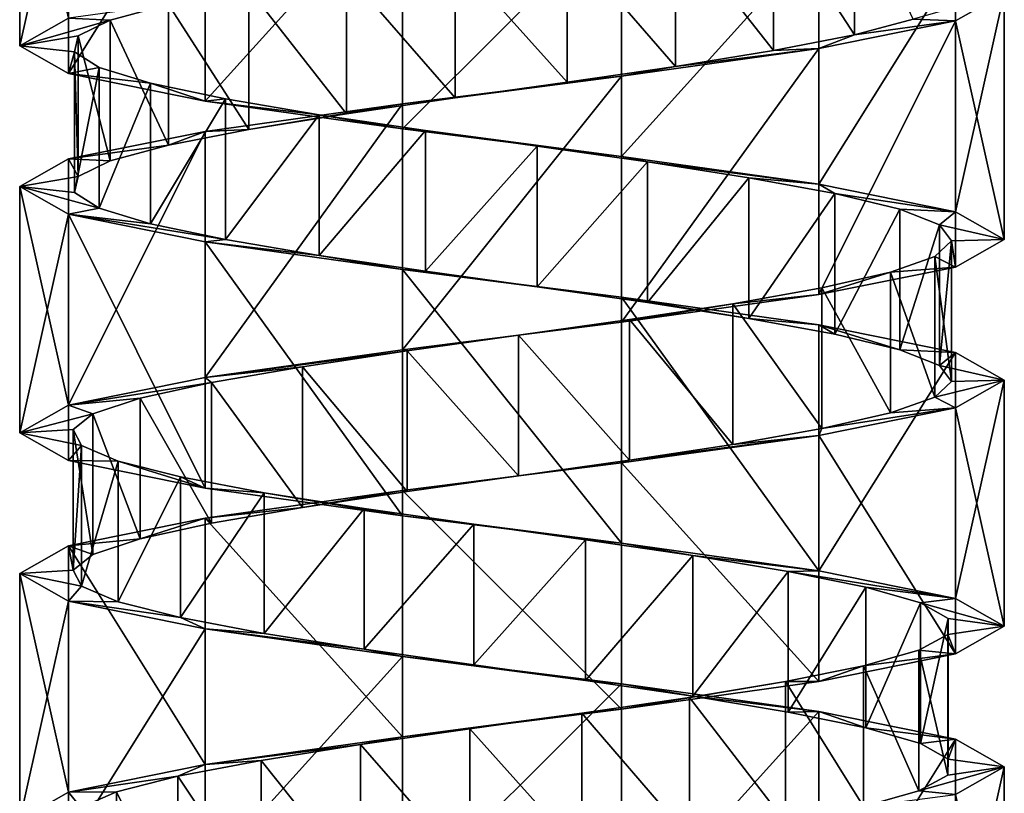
# Model space of a CAD drawing. Header units: millimetres. Extents: x -125 to 171, y -35 to 1363.
# Tile 212 of 256: x 41 to 55, y 605 to 616. Entities that reach past the tile are written whole.
import ezdxf

# ---------------------------------------------------------------- set-up
doc = ezdxf.new("R2010")
doc.units = ezdxf.units.MM
doc.header["$LTSCALE"] = 65.185185
for name, color, linetype in [('1739', 7, 'CONTINUOUS'), ('1740', 7, 'CONTINUOUS'), ('1741', 7, 'CONTINUOUS'), ('2019', 7, 'CONTINUOUS'), ('2020', 7, 'CONTINUOUS'), ('2021', 7, 'CONTINUOUS'), ('2022', 7, 'CONTINUOUS'), ('2094', 7, 'CONTINUOUS'), ('2095', 7, 'CONTINUOUS'), ('2096', 7, 'CONTINUOUS')]:
    doc.layers.add(name, color=color, linetype=linetype)

msp = doc.modelspace()

# ---------------------------------------------------------------- linework, layer by layer
at = {"layer": '1739', "linetype": 'CONTINUOUS'}
for points in [[(51.779, 617.433, 5.023), (52.929, 615.657, 3.919), (52.929, 617.657, 3.919), (51.779, 617.433, 5.023)], [(52.929, 615.657, 3.919), (53.762, 615.881, 2.56), (52.929, 617.657, 3.919), (52.929, 615.657, 3.919)], [(50.387, 617.209, 5.801), (51.779, 615.433, 5.023), (51.779, 617.433, 5.023), (50.387, 617.209, 5.801)], [(51.779, 615.433, 5.023), (52.929, 615.657, 3.919), (51.779, 617.433, 5.023), (51.779, 615.433, 5.023)], [(48.844, 616.985, 6.201), (50.387, 615.209, 5.801), (50.387, 617.209, 5.801), (48.844, 616.985, 6.201)], [(50.387, 615.209, 5.801), (51.779, 615.433, 5.023), (50.387, 617.209, 5.801), (50.387, 615.209, 5.801)], [(47.25, 616.761, 6.197), (48.844, 614.985, 6.201), (48.844, 616.985, 6.201), (47.25, 616.761, 6.197)], [(48.844, 614.985, 6.201), (50.387, 615.209, 5.801), (48.844, 616.985, 6.201), (48.844, 614.985, 6.201)], [(45.708, 616.537, 5.791), (47.25, 614.761, 6.197), (47.25, 616.761, 6.197), (45.708, 616.537, 5.791)], [(47.25, 614.761, 6.197), (48.844, 614.985, 6.201), (47.25, 616.761, 6.197), (47.25, 614.761, 6.197)], [(44.32, 616.313, 5.007), (45.708, 614.537, 5.791), (45.708, 616.537, 5.791), (44.32, 616.313, 5.007)], [(45.708, 614.537, 5.791), (47.25, 614.761, 6.197), (45.708, 616.537, 5.791), (45.708, 614.537, 5.791)], [(43.175, 616.09, 3.898), (44.32, 614.313, 5.007), (44.32, 616.313, 5.007), (43.175, 616.09, 3.898)], [(44.32, 614.313, 5.007), (45.708, 614.537, 5.791), (44.32, 616.313, 5.007), (44.32, 614.313, 5.007)], [(42.347, 615.866, 2.536), (43.175, 614.09, 3.898), (43.175, 616.09, 3.898), (42.347, 615.866, 2.536)], [(43.175, 614.09, 3.898), (44.32, 614.313, 5.007), (43.175, 616.09, 3.898), (43.175, 614.09, 3.898)], [(41.892, 615.642, 1.008), (42.347, 613.866, 2.536), (42.347, 615.866, 2.536), (41.892, 615.642, 1.008)], [(42.347, 613.866, 2.536), (43.175, 614.09, 3.898), (42.347, 615.866, 2.536), (42.347, 613.866, 2.536)], [(41.837, 615.418, -0.585), (41.892, 613.642, 1.008), (41.892, 615.642, 1.008), (41.837, 615.418, -0.585)], [(41.892, 613.642, 1.008), (42.347, 613.866, 2.536), (41.892, 615.642, 1.008), (41.892, 613.642, 1.008)], [(41.837, 613.418, -0.585), (41.892, 613.642, 1.008), (41.837, 615.418, -0.585), (41.837, 613.418, -0.585)], [(42.188, 615.194, -2.14), (41.837, 613.418, -0.585), (41.837, 615.418, -0.585), (42.188, 615.194, -2.14)], [(42.188, 613.194, -2.14), (41.837, 613.418, -0.585), (42.188, 615.194, -2.14), (42.188, 613.194, -2.14)], [(42.92, 614.97, -3.556), (42.188, 613.194, -2.14), (42.188, 615.194, -2.14), (42.92, 614.97, -3.556)], [(42.92, 612.97, -3.556), (42.188, 613.194, -2.14), (42.92, 614.97, -3.556), (42.92, 612.97, -3.556)], [(43.987, 614.746, -4.741), (42.92, 612.97, -3.556), (42.92, 614.97, -3.556), (43.987, 614.746, -4.741)], [(43.987, 612.746, -4.741), (42.92, 612.97, -3.556), (43.987, 614.746, -4.741), (43.987, 612.746, -4.741)], [(45.319, 614.522, -5.617), (43.987, 612.746, -4.741), (43.987, 614.746, -4.741), (45.319, 614.522, -5.617)], [(45.319, 612.522, -5.617), (43.987, 612.746, -4.741), (45.319, 614.522, -5.617), (45.319, 612.522, -5.617)], [(46.829, 614.299, -6.128), (45.319, 612.522, -5.617), (45.319, 614.522, -5.617), (46.829, 614.299, -6.128)], [(46.829, 612.299, -6.128), (45.319, 612.522, -5.617), (46.829, 614.299, -6.128), (46.829, 612.299, -6.128)], [(48.419, 614.075, -6.24), (46.829, 612.299, -6.128), (46.829, 614.299, -6.128), (48.419, 614.075, -6.24)], [(48.419, 612.075, -6.24), (46.829, 612.299, -6.128), (48.419, 614.075, -6.24), (48.419, 612.075, -6.24)], [(49.986, 613.851, -5.946), (48.419, 612.075, -6.24), (48.419, 614.075, -6.24), (49.986, 613.851, -5.946)], [(49.986, 611.851, -5.946), (48.419, 612.075, -6.24), (49.986, 613.851, -5.946), (49.986, 611.851, -5.946)], [(51.428, 613.627, -5.265), (49.986, 611.851, -5.946), (49.986, 613.851, -5.946), (51.428, 613.627, -5.265)], [(51.428, 611.627, -5.265), (49.986, 611.851, -5.946), (51.428, 613.627, -5.265), (51.428, 611.627, -5.265)], [(52.65, 613.403, -4.242), (51.428, 611.627, -5.265), (51.428, 613.627, -5.265), (52.65, 613.403, -4.242)], [(52.65, 611.403, -4.242), (51.428, 611.627, -5.265), (52.65, 613.403, -4.242), (52.65, 611.403, -4.242)], [(53.574, 613.179, -2.943), (52.65, 611.403, -4.242), (52.65, 613.403, -4.242), (53.574, 613.179, -2.943)], [(53.574, 611.179, -2.943), (52.65, 611.403, -4.242), (53.574, 613.179, -2.943), (53.574, 611.179, -2.943)], [(54.139, 612.955, -1.452), (53.574, 611.179, -2.943), (53.574, 613.179, -2.943), (54.139, 612.955, -1.452)], [(54.139, 610.955, -1.452), (53.574, 611.179, -2.943), (54.139, 612.955, -1.452), (54.139, 610.955, -1.452)], [(54.309, 612.731, 0.133), (54.139, 610.955, -1.452), (54.139, 612.955, -1.452), (54.309, 612.731, 0.133)], [(54.072, 612.507, 1.71), (54.309, 610.731, 0.133), (54.309, 612.731, 0.133), (54.072, 612.507, 1.71)], [(54.309, 610.731, 0.133), (54.139, 610.955, -1.452), (54.309, 612.731, 0.133), (54.309, 610.731, 0.133)], [(53.444, 612.284, 3.175), (54.072, 610.507, 1.71), (54.072, 612.507, 1.71), (53.444, 612.284, 3.175)], [(54.072, 610.507, 1.71), (54.309, 610.731, 0.133), (54.072, 612.507, 1.71), (54.072, 610.507, 1.71)], [(52.465, 612.06, 4.434), (53.444, 610.284, 3.175), (53.444, 612.284, 3.175), (52.465, 612.06, 4.434)], [(53.444, 610.284, 3.175), (54.072, 610.507, 1.71), (53.444, 612.284, 3.175), (53.444, 610.284, 3.175)], [(51.2, 611.836, 5.404), (52.465, 610.06, 4.434), (52.465, 612.06, 4.434), (51.2, 611.836, 5.404)], [(52.465, 610.06, 4.434), (53.444, 610.284, 3.175), (52.465, 612.06, 4.434), (52.465, 610.06, 4.434)], [(49.731, 611.612, 6.022), (51.2, 609.836, 5.404), (51.2, 611.836, 5.404), (49.731, 611.612, 6.022)], [(51.2, 609.836, 5.404), (52.465, 610.06, 4.434), (51.2, 611.836, 5.404), (51.2, 609.836, 5.404)], [(48.153, 611.388, 6.249), (49.731, 609.612, 6.022), (49.731, 611.612, 6.022), (48.153, 611.388, 6.249)], [(49.731, 609.612, 6.022), (51.2, 609.836, 5.404), (49.731, 611.612, 6.022), (49.731, 609.612, 6.022)], [(46.569, 611.164, 6.07), (48.153, 609.388, 6.249), (48.153, 611.388, 6.249), (46.569, 611.164, 6.07)], [(48.153, 609.388, 6.249), (49.731, 609.612, 6.022), (48.153, 611.388, 6.249), (48.153, 609.388, 6.249)], [(45.082, 610.94, 5.495), (46.569, 609.164, 6.07), (46.569, 611.164, 6.07), (45.082, 610.94, 5.495)], [(46.569, 609.164, 6.07), (48.153, 609.388, 6.249), (46.569, 611.164, 6.07), (46.569, 609.164, 6.07)], [(43.789, 610.716, 4.563), (45.082, 608.94, 5.495), (45.082, 610.94, 5.495), (43.789, 610.716, 4.563)], [(45.082, 608.94, 5.495), (46.569, 609.164, 6.07), (45.082, 610.94, 5.495), (45.082, 608.94, 5.495)], [(42.774, 610.493, 3.334), (43.789, 608.716, 4.563), (43.789, 610.716, 4.563), (42.774, 610.493, 3.334)], [(43.789, 608.716, 4.563), (45.082, 608.94, 5.495), (43.789, 610.716, 4.563), (43.789, 608.716, 4.563)], [(42.102, 610.269, 1.888), (42.774, 608.493, 3.334), (42.774, 610.493, 3.334), (42.102, 610.269, 1.888)], [(42.774, 608.493, 3.334), (43.789, 608.716, 4.563), (42.774, 610.493, 3.334), (42.774, 608.493, 3.334)], [(41.818, 610.045, 0.32), (42.102, 608.269, 1.888), (42.102, 610.269, 1.888), (41.818, 610.045, 0.32)], [(42.102, 608.269, 1.888), (42.774, 608.493, 3.334), (42.102, 610.269, 1.888), (42.102, 608.269, 1.888)], [(41.818, 608.045, 0.32), (42.102, 608.269, 1.888), (41.818, 610.045, 0.32), (41.818, 608.045, 0.32)], [(41.94, 609.821, -1.27), (41.818, 608.045, 0.32), (41.818, 610.045, 0.32), (41.94, 609.821, -1.27)], [(41.94, 607.821, -1.27), (41.818, 608.045, 0.32), (41.94, 609.821, -1.27), (41.94, 607.821, -1.27)], [(42.461, 609.597, -2.777), (41.94, 607.821, -1.27), (41.94, 609.821, -1.27), (42.461, 609.597, -2.777)], [(42.461, 607.597, -2.777), (41.94, 607.821, -1.27), (42.461, 609.597, -2.777), (42.461, 607.597, -2.777)], [(43.345, 609.373, -4.103), (42.461, 607.597, -2.777), (42.461, 609.597, -2.777), (43.345, 609.373, -4.103)], [(43.345, 607.373, -4.103), (42.461, 607.597, -2.777), (43.345, 609.373, -4.103), (43.345, 607.373, -4.103)], [(44.537, 609.149, -5.162), (43.345, 607.373, -4.103), (43.345, 609.373, -4.103), (44.537, 609.149, -5.162)], [(44.537, 607.149, -5.162), (43.345, 607.373, -4.103), (44.537, 609.149, -5.162), (44.537, 607.149, -5.162)], [(45.957, 608.925, -5.886), (44.537, 607.149, -5.162), (44.537, 609.149, -5.162), (45.957, 608.925, -5.886)], [(45.957, 606.925, -5.886), (44.537, 607.149, -5.162), (45.957, 608.925, -5.886), (45.957, 606.925, -5.886)], [(47.515, 608.701, -6.226), (45.957, 606.925, -5.886), (45.957, 608.925, -5.886), (47.515, 608.701, -6.226)], [(47.515, 606.701, -6.226), (45.957, 606.925, -5.886), (47.515, 608.701, -6.226), (47.515, 606.701, -6.226)], [(49.107, 608.478, -6.162), (47.515, 606.701, -6.226), (47.515, 608.701, -6.226), (49.107, 608.478, -6.162)], [(49.107, 606.478, -6.162), (47.515, 606.701, -6.226), (49.107, 608.478, -6.162), (49.107, 606.478, -6.162)], [(50.632, 608.254, -5.696), (49.107, 606.478, -6.162), (49.107, 608.478, -6.162), (50.632, 608.254, -5.696)], [(50.632, 606.254, -5.696), (49.107, 606.478, -6.162), (50.632, 608.254, -5.696), (50.632, 606.254, -5.696)], [(51.989, 608.03, -4.86), (50.632, 606.254, -5.696), (50.632, 608.254, -5.696), (51.989, 608.03, -4.86)], [(51.989, 606.03, -4.86), (50.632, 606.254, -5.696), (51.989, 608.03, -4.86), (51.989, 606.03, -4.86)], [(53.091, 607.806, -3.708), (51.989, 606.03, -4.86), (51.989, 608.03, -4.86), (53.091, 607.806, -3.708)], [(53.091, 605.806, -3.708), (51.989, 606.03, -4.86), (53.091, 607.806, -3.708), (53.091, 605.806, -3.708)], [(53.866, 607.582, -2.315), (53.091, 605.806, -3.708), (53.091, 607.806, -3.708), (53.866, 607.582, -2.315)], [(53.866, 605.582, -2.315), (53.091, 605.806, -3.708), (53.866, 607.582, -2.315), (53.866, 605.582, -2.315)], [(54.262, 607.358, -0.771), (53.866, 605.582, -2.315), (53.866, 607.582, -2.315), (54.262, 607.358, -0.771)], [(54.262, 605.358, -0.771), (53.866, 605.582, -2.315), (54.262, 607.358, -0.771), (54.262, 605.358, -0.771)], [(54.256, 607.134, 0.823), (54.262, 605.358, -0.771), (54.262, 607.358, -0.771), (54.256, 607.134, 0.823)], [(53.846, 606.91, 2.364), (54.256, 605.134, 0.823), (54.256, 607.134, 0.823), (53.846, 606.91, 2.364)], [(54.256, 605.134, 0.823), (54.262, 605.358, -0.771), (54.256, 607.134, 0.823), (54.256, 605.134, 0.823)], [(53.059, 606.687, 3.751), (53.846, 604.91, 2.364), (53.846, 606.91, 2.364), (53.059, 606.687, 3.751)], [(53.846, 604.91, 2.364), (54.256, 605.134, 0.823), (53.846, 606.91, 2.364), (53.846, 604.91, 2.364)], [(51.948, 606.463, 4.894), (53.059, 604.687, 3.751), (53.059, 606.687, 3.751), (51.948, 606.463, 4.894)], [(53.059, 604.687, 3.751), (53.846, 604.91, 2.364), (53.059, 606.687, 3.751), (53.059, 604.687, 3.751)], [(50.583, 606.239, 5.718), (51.948, 604.463, 4.894), (51.948, 606.463, 4.894), (50.583, 606.239, 5.718)], [(51.948, 604.463, 4.894), (53.059, 604.687, 3.751), (51.948, 606.463, 4.894), (51.948, 604.463, 4.894)], [(49.055, 606.015, 6.17), (50.583, 604.239, 5.718), (50.583, 606.239, 5.718), (49.055, 606.015, 6.17)], [(50.583, 604.239, 5.718), (51.948, 604.463, 4.894), (50.583, 606.239, 5.718), (50.583, 604.239, 5.718)], [(47.461, 605.791, 6.221), (49.055, 604.015, 6.17), (49.055, 606.015, 6.17), (47.461, 605.791, 6.221)], [(49.055, 604.015, 6.17), (50.583, 604.239, 5.718), (49.055, 606.015, 6.17), (49.055, 604.015, 6.17)], [(45.907, 605.567, 5.867), (47.461, 603.791, 6.221), (47.461, 605.791, 6.221), (45.907, 605.567, 5.867)], [(47.461, 603.791, 6.221), (49.055, 604.015, 6.17), (47.461, 605.791, 6.221), (47.461, 603.791, 6.221)], [(44.493, 605.343, 5.132), (45.907, 603.567, 5.867), (45.907, 605.567, 5.867), (44.493, 605.343, 5.132)], [(45.907, 603.567, 5.867), (47.461, 603.791, 6.221), (45.907, 605.567, 5.867), (45.907, 603.567, 5.867)], [(43.31, 605.119, 4.063), (44.493, 603.343, 5.132), (44.493, 605.343, 5.132), (43.31, 605.119, 4.063)], [(44.493, 603.343, 5.132), (45.907, 603.567, 5.867), (44.493, 605.343, 5.132), (44.493, 603.343, 5.132)], [(42.437, 604.896, 2.729), (43.31, 603.119, 4.063), (43.31, 605.119, 4.063), (42.437, 604.896, 2.729)], [(43.31, 603.119, 4.063), (44.493, 603.343, 5.132), (43.31, 605.119, 4.063), (43.31, 603.119, 4.063)], [(41.93, 604.672, 1.218), (42.437, 602.896, 2.729), (42.437, 604.896, 2.729), (41.93, 604.672, 1.218)], [(42.437, 602.896, 2.729), (43.31, 603.119, 4.063), (42.437, 604.896, 2.729), (42.437, 602.896, 2.729)]]:
    msp.add_3dface(points, dxfattribs=at)
at = {"layer": '1740', "linetype": 'CONTINUOUS'}
for points in [[(55.06, 616.25), (53.762, 615.881, 2.56), (54.367, 615.857, 3.037), (55.06, 616.25)], [(53.762, 615.881, 2.56), (52.929, 615.657, 3.919), (54.367, 615.857, 3.037), (53.762, 615.881, 2.56)], [(54.367, 615.857, 3.037), (52.929, 615.657, 3.919), (52.424, 615.464, 5.473), (54.367, 615.857, 3.037)], [(52.929, 615.657, 3.919), (51.779, 615.433, 5.023), (52.424, 615.464, 5.473), (52.929, 615.657, 3.919)], [(52.424, 615.464, 5.473), (50.387, 615.209, 5.801), (49.618, 615.071, 6.825), (52.424, 615.464, 5.473)], [(51.779, 615.433, 5.023), (50.387, 615.209, 5.801), (52.424, 615.464, 5.473), (51.779, 615.433, 5.023)], [(50.387, 615.209, 5.801), (48.844, 614.985, 6.201), (49.618, 615.071, 6.825), (50.387, 615.209, 5.801)], [(49.618, 615.071, 6.825), (47.25, 614.761, 6.197), (46.502, 614.679, 6.824), (49.618, 615.071, 6.825)], [(48.844, 614.985, 6.201), (47.25, 614.761, 6.197), (49.618, 615.071, 6.825), (48.844, 614.985, 6.201)], [(47.25, 614.761, 6.197), (45.708, 614.537, 5.791), (46.502, 614.679, 6.824), (47.25, 614.761, 6.197)], [(46.502, 614.679, 6.824), (44.32, 614.313, 5.007), (43.696, 614.286, 5.473), (46.502, 614.679, 6.824)], [(45.708, 614.537, 5.791), (44.32, 614.313, 5.007), (46.502, 614.679, 6.824), (45.708, 614.537, 5.791)], [(43.696, 614.286, 5.473), (43.175, 614.09, 3.898), (41.753, 613.893, 3.037), (43.696, 614.286, 5.473)], [(44.32, 614.313, 5.007), (43.175, 614.09, 3.898), (43.696, 614.286, 5.473), (44.32, 614.313, 5.007)], [(43.175, 614.09, 3.898), (42.347, 613.866, 2.536), (41.753, 613.893, 3.037), (43.175, 614.09, 3.898)], [(41.753, 613.893, 3.037), (41.892, 613.642, 1.008), (41.06, 613.5), (41.753, 613.893, 3.037)], [(42.347, 613.866, 2.536), (41.892, 613.642, 1.008), (41.753, 613.893, 3.037), (42.347, 613.866, 2.536)], [(41.892, 613.642, 1.008), (41.837, 613.418, -0.585), (41.06, 613.5), (41.892, 613.642, 1.008)], [(41.837, 613.418, -0.585), (42.188, 613.194, -2.14), (41.06, 613.5), (41.837, 613.418, -0.585)], [(41.06, 613.5), (42.188, 613.194, -2.14), (41.753, 613.107, -3.037), (41.06, 613.5)], [(42.188, 613.194, -2.14), (42.92, 612.97, -3.556), (41.753, 613.107, -3.037), (42.188, 613.194, -2.14)], [(42.92, 612.97, -3.556), (43.987, 612.746, -4.741), (41.753, 613.107, -3.037), (42.92, 612.97, -3.556)], [(41.753, 613.107, -3.037), (43.987, 612.746, -4.741), (43.696, 612.714, -5.473), (41.753, 613.107, -3.037)], [(43.987, 612.746, -4.741), (45.319, 612.522, -5.617), (43.696, 612.714, -5.473), (43.987, 612.746, -4.741)], [(43.696, 612.714, -5.473), (45.319, 612.522, -5.617), (46.502, 612.321, -6.825), (43.696, 612.714, -5.473)], [(45.319, 612.522, -5.617), (46.829, 612.299, -6.128), (46.502, 612.321, -6.825), (45.319, 612.522, -5.617)], [(46.829, 612.299, -6.128), (48.419, 612.075, -6.24), (46.502, 612.321, -6.825), (46.829, 612.299, -6.128)], [(46.502, 612.321, -6.825), (48.419, 612.075, -6.24), (49.618, 611.929, -6.824), (46.502, 612.321, -6.825)], [(48.419, 612.075, -6.24), (49.986, 611.851, -5.946), (49.618, 611.929, -6.824), (48.419, 612.075, -6.24)], [(49.986, 611.851, -5.946), (51.428, 611.627, -5.265), (49.618, 611.929, -6.824), (49.986, 611.851, -5.946)], [(49.618, 611.929, -6.824), (51.428, 611.627, -5.265), (52.424, 611.536, -5.473), (49.618, 611.929, -6.824)], [(51.428, 611.627, -5.265), (52.65, 611.403, -4.242), (52.424, 611.536, -5.473), (51.428, 611.627, -5.265)], [(52.65, 611.403, -4.242), (53.574, 611.179, -2.943), (52.424, 611.536, -5.473), (52.65, 611.403, -4.242)], [(52.424, 611.536, -5.473), (53.574, 611.179, -2.943), (54.367, 611.143, -3.037), (52.424, 611.536, -5.473)], [(53.574, 611.179, -2.943), (54.139, 610.955, -1.452), (54.367, 611.143, -3.037), (53.574, 611.179, -2.943)], [(54.367, 611.143, -3.037), (54.139, 610.955, -1.452), (55.06, 610.75), (54.367, 611.143, -3.037)], [(54.139, 610.955, -1.452), (54.309, 610.731, 0.133), (55.06, 610.75), (54.139, 610.955, -1.452)], [(54.309, 610.731, 0.133), (54.072, 610.507, 1.71), (55.06, 610.75), (54.309, 610.731, 0.133)], [(55.06, 610.75), (54.072, 610.507, 1.71), (54.367, 610.357, 3.037), (55.06, 610.75)], [(54.072, 610.507, 1.71), (53.444, 610.284, 3.175), (54.367, 610.357, 3.037), (54.072, 610.507, 1.71)], [(54.367, 610.357, 3.037), (52.465, 610.06, 4.434), (52.424, 609.964, 5.473), (54.367, 610.357, 3.037)], [(53.444, 610.284, 3.175), (52.465, 610.06, 4.434), (54.367, 610.357, 3.037), (53.444, 610.284, 3.175)], [(52.465, 610.06, 4.434), (51.2, 609.836, 5.404), (52.424, 609.964, 5.473), (52.465, 610.06, 4.434)], [(52.424, 609.964, 5.473), (49.731, 609.612, 6.022), (49.618, 609.571, 6.824), (52.424, 609.964, 5.473)], [(51.2, 609.836, 5.404), (49.731, 609.612, 6.022), (52.424, 609.964, 5.473), (51.2, 609.836, 5.404)], [(49.618, 609.571, 6.824), (48.153, 609.388, 6.249), (46.502, 609.179, 6.825), (49.618, 609.571, 6.824)], [(49.731, 609.612, 6.022), (48.153, 609.388, 6.249), (49.618, 609.571, 6.824), (49.731, 609.612, 6.022)], [(48.153, 609.388, 6.249), (46.569, 609.164, 6.07), (46.502, 609.179, 6.825), (48.153, 609.388, 6.249)], [(46.502, 609.179, 6.825), (45.082, 608.94, 5.495), (43.696, 608.786, 5.473), (46.502, 609.179, 6.825)], [(46.569, 609.164, 6.07), (45.082, 608.94, 5.495), (46.502, 609.179, 6.825), (46.569, 609.164, 6.07)], [(45.082, 608.94, 5.495), (43.789, 608.716, 4.563), (43.696, 608.786, 5.473), (45.082, 608.94, 5.495)], [(43.696, 608.786, 5.473), (42.774, 608.493, 3.334), (41.753, 608.393, 3.037), (43.696, 608.786, 5.473)], [(43.789, 608.716, 4.563), (42.774, 608.493, 3.334), (43.696, 608.786, 5.473), (43.789, 608.716, 4.563)], [(42.774, 608.493, 3.334), (42.102, 608.269, 1.888), (41.753, 608.393, 3.037), (42.774, 608.493, 3.334)], [(41.753, 608.393, 3.037), (41.818, 608.045, 0.32), (41.06, 608), (41.753, 608.393, 3.037)], [(42.102, 608.269, 1.888), (41.818, 608.045, 0.32), (41.753, 608.393, 3.037), (42.102, 608.269, 1.888)], [(41.818, 608.045, 0.32), (41.94, 607.821, -1.27), (41.06, 608), (41.818, 608.045, 0.32)], [(41.06, 608), (41.94, 607.821, -1.27), (41.753, 607.607, -3.037), (41.06, 608)], [(41.94, 607.821, -1.27), (42.461, 607.597, -2.777), (41.753, 607.607, -3.037), (41.94, 607.821, -1.27)], [(42.461, 607.597, -2.777), (43.345, 607.373, -4.103), (41.753, 607.607, -3.037), (42.461, 607.597, -2.777)], [(41.753, 607.607, -3.037), (43.345, 607.373, -4.103), (43.696, 607.214, -5.473), (41.753, 607.607, -3.037)], [(43.345, 607.373, -4.103), (44.537, 607.149, -5.162), (43.696, 607.214, -5.473), (43.345, 607.373, -4.103)], [(44.537, 607.149, -5.162), (45.957, 606.925, -5.886), (43.696, 607.214, -5.473), (44.537, 607.149, -5.162)], [(43.696, 607.214, -5.473), (45.957, 606.925, -5.886), (46.502, 606.821, -6.825), (43.696, 607.214, -5.473)], [(45.957, 606.925, -5.886), (47.515, 606.701, -6.226), (46.502, 606.821, -6.825), (45.957, 606.925, -5.886)], [(47.515, 606.701, -6.226), (49.107, 606.478, -6.162), (46.502, 606.821, -6.825), (47.515, 606.701, -6.226)], [(46.502, 606.821, -6.825), (49.107, 606.478, -6.162), (49.618, 606.429, -6.824), (46.502, 606.821, -6.825)], [(49.107, 606.478, -6.162), (50.632, 606.254, -5.696), (49.618, 606.429, -6.824), (49.107, 606.478, -6.162)], [(49.618, 606.429, -6.824), (50.632, 606.254, -5.696), (52.424, 606.036, -5.473), (49.618, 606.429, -6.824)], [(50.632, 606.254, -5.696), (51.989, 606.03, -4.86), (52.424, 606.036, -5.473), (50.632, 606.254, -5.696)], [(51.989, 606.03, -4.86), (53.091, 605.806, -3.708), (52.424, 606.036, -5.473), (51.989, 606.03, -4.86)], [(52.424, 606.036, -5.473), (53.091, 605.806, -3.708), (54.367, 605.643, -3.037), (52.424, 606.036, -5.473)], [(53.091, 605.806, -3.708), (53.866, 605.582, -2.315), (54.367, 605.643, -3.037), (53.091, 605.806, -3.708)], [(53.866, 605.582, -2.315), (54.262, 605.358, -0.771), (54.367, 605.643, -3.037), (53.866, 605.582, -2.315)], [(54.367, 605.643, -3.037), (54.262, 605.358, -0.771), (55.06, 605.25), (54.367, 605.643, -3.037)], [(54.256, 605.134, 0.823), (53.846, 604.91, 2.364), (55.06, 605.25), (54.256, 605.134, 0.823)], [(55.06, 605.25), (53.846, 604.91, 2.364), (54.367, 604.857, 3.037), (55.06, 605.25)], [(54.262, 605.358, -0.771), (54.256, 605.134, 0.823), (55.06, 605.25), (54.262, 605.358, -0.771)], [(53.846, 604.91, 2.364), (53.059, 604.687, 3.751), (54.367, 604.857, 3.037), (53.846, 604.91, 2.364)]]:
    msp.add_3dface(points, dxfattribs=at)
at = {"layer": '1741', "linetype": 'CONTINUOUS'}
for points in [[(42.347, 615.866, 2.536), (43.175, 616.09, 3.898), (41.753, 615.893, 3.037), (42.347, 615.866, 2.536)], [(41.06, 615.5), (42.347, 615.866, 2.536), (41.753, 615.893, 3.037), (41.06, 615.5)], [(41.892, 615.642, 1.008), (42.347, 615.866, 2.536), (41.06, 615.5), (41.892, 615.642, 1.008)], [(41.837, 615.418, -0.585), (41.892, 615.642, 1.008), (41.06, 615.5), (41.837, 615.418, -0.585)], [(41.753, 615.107, -3.037), (41.837, 615.418, -0.585), (41.06, 615.5), (41.753, 615.107, -3.037)], [(42.188, 615.194, -2.14), (41.837, 615.418, -0.585), (41.753, 615.107, -3.037), (42.188, 615.194, -2.14)], [(42.92, 614.97, -3.556), (42.188, 615.194, -2.14), (41.753, 615.107, -3.037), (42.92, 614.97, -3.556)], [(43.696, 614.714, -5.473), (42.92, 614.97, -3.556), (41.753, 615.107, -3.037), (43.696, 614.714, -5.473)], [(43.987, 614.746, -4.741), (42.92, 614.97, -3.556), (43.696, 614.714, -5.473), (43.987, 614.746, -4.741)], [(45.319, 614.522, -5.617), (43.987, 614.746, -4.741), (43.696, 614.714, -5.473), (45.319, 614.522, -5.617)], [(46.502, 614.321, -6.825), (45.319, 614.522, -5.617), (43.696, 614.714, -5.473), (46.502, 614.321, -6.825)], [(46.829, 614.299, -6.128), (45.319, 614.522, -5.617), (46.502, 614.321, -6.825), (46.829, 614.299, -6.128)], [(49.618, 613.929, -6.824), (46.829, 614.299, -6.128), (46.502, 614.321, -6.825), (49.618, 613.929, -6.824)], [(48.419, 614.075, -6.24), (46.829, 614.299, -6.128), (49.618, 613.929, -6.824), (48.419, 614.075, -6.24)], [(49.986, 613.851, -5.946), (48.419, 614.075, -6.24), (49.618, 613.929, -6.824), (49.986, 613.851, -5.946)], [(52.424, 613.536, -5.473), (49.986, 613.851, -5.946), (49.618, 613.929, -6.824), (52.424, 613.536, -5.473)], [(51.428, 613.627, -5.265), (49.986, 613.851, -5.946), (52.424, 613.536, -5.473), (51.428, 613.627, -5.265)], [(52.65, 613.403, -4.242), (51.428, 613.627, -5.265), (52.424, 613.536, -5.473), (52.65, 613.403, -4.242)], [(54.367, 613.143, -3.037), (52.65, 613.403, -4.242), (52.424, 613.536, -5.473), (54.367, 613.143, -3.037)], [(53.574, 613.179, -2.943), (52.65, 613.403, -4.242), (54.367, 613.143, -3.037), (53.574, 613.179, -2.943)], [(54.139, 612.955, -1.452), (53.574, 613.179, -2.943), (54.367, 613.143, -3.037), (54.139, 612.955, -1.452)], [(55.06, 612.75), (54.139, 612.955, -1.452), (54.367, 613.143, -3.037), (55.06, 612.75)], [(54.309, 612.731, 0.133), (54.139, 612.955, -1.452), (55.06, 612.75), (54.309, 612.731, 0.133)], [(54.072, 612.507, 1.71), (54.309, 612.731, 0.133), (54.367, 612.357, 3.037), (54.072, 612.507, 1.71)], [(54.367, 612.357, 3.037), (54.309, 612.731, 0.133), (55.06, 612.75), (54.367, 612.357, 3.037)], [(53.444, 612.284, 3.175), (54.072, 612.507, 1.71), (54.367, 612.357, 3.037), (53.444, 612.284, 3.175)], [(52.424, 611.964, 5.473), (53.444, 612.284, 3.175), (54.367, 612.357, 3.037), (52.424, 611.964, 5.473)], [(52.465, 612.06, 4.434), (53.444, 612.284, 3.175), (52.424, 611.964, 5.473), (52.465, 612.06, 4.434)], [(49.618, 611.571, 6.824), (51.2, 611.836, 5.404), (52.424, 611.964, 5.473), (49.618, 611.571, 6.824)], [(51.2, 611.836, 5.404), (52.465, 612.06, 4.434), (52.424, 611.964, 5.473), (51.2, 611.836, 5.404)], [(49.731, 611.612, 6.022), (51.2, 611.836, 5.404), (49.618, 611.571, 6.824), (49.731, 611.612, 6.022)], [(46.502, 611.179, 6.825), (48.153, 611.388, 6.249), (49.618, 611.571, 6.824), (46.502, 611.179, 6.825)], [(48.153, 611.388, 6.249), (49.731, 611.612, 6.022), (49.618, 611.571, 6.824), (48.153, 611.388, 6.249)], [(46.569, 611.164, 6.07), (48.153, 611.388, 6.249), (46.502, 611.179, 6.825), (46.569, 611.164, 6.07)], [(43.696, 610.786, 5.473), (46.569, 611.164, 6.07), (46.502, 611.179, 6.825), (43.696, 610.786, 5.473)], [(45.082, 610.94, 5.495), (46.569, 611.164, 6.07), (43.696, 610.786, 5.473), (45.082, 610.94, 5.495)], [(43.789, 610.716, 4.563), (45.082, 610.94, 5.495), (43.696, 610.786, 5.473), (43.789, 610.716, 4.563)], [(41.753, 610.393, 3.037), (43.789, 610.716, 4.563), (43.696, 610.786, 5.473), (41.753, 610.393, 3.037)], [(42.774, 610.493, 3.334), (43.789, 610.716, 4.563), (41.753, 610.393, 3.037), (42.774, 610.493, 3.334)], [(42.102, 610.269, 1.888), (42.774, 610.493, 3.334), (41.753, 610.393, 3.037), (42.102, 610.269, 1.888)], [(41.06, 610), (42.102, 610.269, 1.888), (41.753, 610.393, 3.037), (41.06, 610)], [(41.818, 610.045, 0.32), (42.102, 610.269, 1.888), (41.06, 610), (41.818, 610.045, 0.32)], [(41.94, 609.821, -1.27), (41.818, 610.045, 0.32), (41.06, 610), (41.94, 609.821, -1.27)], [(41.753, 609.607, -3.037), (41.94, 609.821, -1.27), (41.06, 610), (41.753, 609.607, -3.037)], [(42.461, 609.597, -2.777), (41.94, 609.821, -1.27), (41.753, 609.607, -3.037), (42.461, 609.597, -2.777)], [(43.696, 609.214, -5.473), (42.461, 609.597, -2.777), (41.753, 609.607, -3.037), (43.696, 609.214, -5.473)], [(43.345, 609.373, -4.103), (42.461, 609.597, -2.777), (43.696, 609.214, -5.473), (43.345, 609.373, -4.103)], [(44.537, 609.149, -5.162), (43.345, 609.373, -4.103), (43.696, 609.214, -5.473), (44.537, 609.149, -5.162)], [(46.502, 608.821, -6.825), (44.537, 609.149, -5.162), (43.696, 609.214, -5.473), (46.502, 608.821, -6.825)], [(45.957, 608.925, -5.886), (44.537, 609.149, -5.162), (46.502, 608.821, -6.825), (45.957, 608.925, -5.886)], [(47.515, 608.701, -6.226), (45.957, 608.925, -5.886), (46.502, 608.821, -6.825), (47.515, 608.701, -6.226)], [(49.618, 608.429, -6.824), (47.515, 608.701, -6.226), (46.502, 608.821, -6.825), (49.618, 608.429, -6.824)], [(49.107, 608.478, -6.162), (47.515, 608.701, -6.226), (49.618, 608.429, -6.824), (49.107, 608.478, -6.162)], [(50.632, 608.254, -5.696), (49.107, 608.478, -6.162), (49.618, 608.429, -6.824), (50.632, 608.254, -5.696)], [(52.424, 608.036, -5.473), (50.632, 608.254, -5.696), (49.618, 608.429, -6.824), (52.424, 608.036, -5.473)], [(51.989, 608.03, -4.86), (50.632, 608.254, -5.696), (52.424, 608.036, -5.473), (51.989, 608.03, -4.86)], [(54.367, 607.643, -3.037), (51.989, 608.03, -4.86), (52.424, 608.036, -5.473), (54.367, 607.643, -3.037)], [(53.091, 607.806, -3.708), (51.989, 608.03, -4.86), (54.367, 607.643, -3.037), (53.091, 607.806, -3.708)], [(53.866, 607.582, -2.315), (53.091, 607.806, -3.708), (54.367, 607.643, -3.037), (53.866, 607.582, -2.315)], [(55.06, 607.25), (53.866, 607.582, -2.315), (54.367, 607.643, -3.037), (55.06, 607.25)], [(54.262, 607.358, -0.771), (53.866, 607.582, -2.315), (55.06, 607.25), (54.262, 607.358, -0.771)], [(54.256, 607.134, 0.823), (54.262, 607.358, -0.771), (55.06, 607.25), (54.256, 607.134, 0.823)], [(54.367, 606.857, 3.037), (54.256, 607.134, 0.823), (55.06, 607.25), (54.367, 606.857, 3.037)], [(53.846, 606.91, 2.364), (54.256, 607.134, 0.823), (54.367, 606.857, 3.037), (53.846, 606.91, 2.364)], [(53.059, 606.687, 3.751), (53.846, 606.91, 2.364), (54.367, 606.857, 3.037), (53.059, 606.687, 3.751)], [(52.424, 606.464, 5.473), (53.059, 606.687, 3.751), (54.367, 606.857, 3.037), (52.424, 606.464, 5.473)], [(51.948, 606.463, 4.894), (53.059, 606.687, 3.751), (52.424, 606.464, 5.473), (51.948, 606.463, 4.894)], [(49.618, 606.071, 6.824), (51.948, 606.463, 4.894), (52.424, 606.464, 5.473), (49.618, 606.071, 6.824)], [(50.583, 606.239, 5.718), (51.948, 606.463, 4.894), (49.618, 606.071, 6.824), (50.583, 606.239, 5.718)], [(49.055, 606.015, 6.17), (50.583, 606.239, 5.718), (49.618, 606.071, 6.824), (49.055, 606.015, 6.17)], [(46.502, 605.679, 6.824), (49.055, 606.015, 6.17), (49.618, 606.071, 6.824), (46.502, 605.679, 6.824)], [(47.461, 605.791, 6.221), (49.055, 606.015, 6.17), (46.502, 605.679, 6.824), (47.461, 605.791, 6.221)], [(45.907, 605.567, 5.867), (47.461, 605.791, 6.221), (46.502, 605.679, 6.824), (45.907, 605.567, 5.867)], [(43.696, 605.286, 5.473), (45.907, 605.567, 5.867), (46.502, 605.679, 6.824), (43.696, 605.286, 5.473)], [(44.493, 605.343, 5.132), (45.907, 605.567, 5.867), (43.696, 605.286, 5.473), (44.493, 605.343, 5.132)], [(41.753, 604.893, 3.037), (43.31, 605.119, 4.063), (43.696, 605.286, 5.473), (41.753, 604.893, 3.037)], [(43.31, 605.119, 4.063), (44.493, 605.343, 5.132), (43.696, 605.286, 5.473), (43.31, 605.119, 4.063)], [(42.437, 604.896, 2.729), (43.31, 605.119, 4.063), (41.753, 604.893, 3.037), (42.437, 604.896, 2.729)], [(41.06, 604.5), (41.93, 604.672, 1.218), (41.753, 604.893, 3.037), (41.06, 604.5)], [(41.93, 604.672, 1.218), (42.437, 604.896, 2.729), (41.753, 604.893, 3.037), (41.93, 604.672, 1.218)]]:
    msp.add_3dface(points, dxfattribs=at)
at = {"layer": '2019', "linetype": 'CONTINUOUS'}
msp.add_3dface([(41.06, 619), (41.06, 615.5), (41.753, 615.893, 3.037), (41.06, 619)], dxfattribs=at)
at = {"layer": '2020', "linetype": 'CONTINUOUS'}
for points in [[(55.06, 616.25), (54.367, 615.857, 3.037), (55.06, 612.75), (55.06, 616.25)], [(54.367, 615.857, 3.037), (52.424, 615.464, 5.473), (52.424, 611.964, 5.473), (54.367, 615.857, 3.037)], [(54.367, 615.857, 3.037), (52.424, 611.964, 5.473), (54.367, 612.357, 3.037), (54.367, 615.857, 3.037)], [(54.367, 615.857, 3.037), (54.367, 612.357, 3.037), (55.06, 612.75), (54.367, 615.857, 3.037)], [(52.424, 615.464, 5.473), (49.618, 615.071, 6.825), (49.618, 611.571, 6.824), (52.424, 615.464, 5.473)], [(52.424, 615.464, 5.473), (49.618, 611.571, 6.824), (52.424, 611.964, 5.473), (52.424, 615.464, 5.473)], [(49.618, 615.071, 6.825), (46.502, 614.679, 6.824), (46.502, 611.179, 6.825), (49.618, 615.071, 6.825)], [(49.618, 615.071, 6.825), (46.502, 611.179, 6.825), (49.618, 611.571, 6.824), (49.618, 615.071, 6.825)], [(46.502, 614.679, 6.824), (43.696, 614.286, 5.473), (43.696, 610.786, 5.473), (46.502, 614.679, 6.824)], [(46.502, 614.679, 6.824), (43.696, 610.786, 5.473), (46.502, 611.179, 6.825), (46.502, 614.679, 6.824)], [(43.696, 614.286, 5.473), (41.753, 613.893, 3.037), (41.753, 610.393, 3.037), (43.696, 614.286, 5.473)], [(43.696, 614.286, 5.473), (41.753, 610.393, 3.037), (43.696, 610.786, 5.473), (43.696, 614.286, 5.473)], [(41.753, 613.893, 3.037), (41.06, 613.5), (41.753, 610.393, 3.037), (41.753, 613.893, 3.037)], [(41.06, 613.5), (41.06, 610), (41.753, 610.393, 3.037), (41.06, 613.5)]]:
    msp.add_3dface(points, dxfattribs=at)
at = {"layer": '2021', "linetype": 'CONTINUOUS'}
for points in [[(55.06, 610.75), (54.367, 610.357, 3.037), (55.06, 607.25), (55.06, 610.75)], [(54.367, 610.357, 3.037), (52.424, 609.964, 5.473), (54.367, 606.857, 3.037), (54.367, 610.357, 3.037)], [(54.367, 610.357, 3.037), (54.367, 606.857, 3.037), (55.06, 607.25), (54.367, 610.357, 3.037)], [(52.424, 609.964, 5.473), (49.618, 609.571, 6.824), (52.424, 606.464, 5.473), (52.424, 609.964, 5.473)], [(52.424, 609.964, 5.473), (52.424, 606.464, 5.473), (54.367, 606.857, 3.037), (52.424, 609.964, 5.473)], [(49.618, 609.571, 6.824), (46.502, 609.179, 6.825), (49.618, 606.071, 6.824), (49.618, 609.571, 6.824)], [(49.618, 609.571, 6.824), (49.618, 606.071, 6.824), (52.424, 606.464, 5.473), (49.618, 609.571, 6.824)], [(46.502, 609.179, 6.825), (43.696, 608.786, 5.473), (46.502, 605.679, 6.824), (46.502, 609.179, 6.825)], [(46.502, 609.179, 6.825), (46.502, 605.679, 6.824), (49.618, 606.071, 6.824), (46.502, 609.179, 6.825)], [(43.696, 608.786, 5.473), (41.753, 608.393, 3.037), (43.696, 605.286, 5.473), (43.696, 608.786, 5.473)], [(43.696, 608.786, 5.473), (43.696, 605.286, 5.473), (46.502, 605.679, 6.824), (43.696, 608.786, 5.473)], [(41.753, 608.393, 3.037), (41.06, 608), (41.753, 604.893, 3.037), (41.753, 608.393, 3.037)], [(41.753, 608.393, 3.037), (41.753, 604.893, 3.037), (43.696, 605.286, 5.473), (41.753, 608.393, 3.037)], [(41.06, 608), (41.06, 604.5), (41.753, 604.893, 3.037), (41.06, 608)]]:
    msp.add_3dface(points, dxfattribs=at)
at = {"layer": '2022', "linetype": 'CONTINUOUS'}
msp.add_3dface([(55.06, 605.25), (54.367, 604.857, 3.037), (55.06, 601.75, 0), (55.06, 605.25)], dxfattribs=at)
at = {"layer": '2094', "linetype": 'CONTINUOUS'}
for points in [[(41.06, 619), (41.753, 618.607, -3.037), (41.06, 615.5), (41.06, 619)], [(41.753, 618.607, -3.037), (41.753, 615.107, -3.037), (41.06, 615.5), (41.753, 618.607, -3.037)], [(41.753, 618.607, -3.037), (43.696, 618.214, -5.473), (41.753, 615.107, -3.037), (41.753, 618.607, -3.037)], [(43.696, 618.214, -5.473), (43.696, 614.714, -5.473), (41.753, 615.107, -3.037), (43.696, 618.214, -5.473)], [(43.696, 618.214, -5.473), (46.502, 617.821, -6.824), (43.696, 614.714, -5.473), (43.696, 618.214, -5.473)], [(46.502, 617.821, -6.824), (46.502, 614.321, -6.825), (43.696, 614.714, -5.473), (46.502, 617.821, -6.824)], [(46.502, 617.821, -6.824), (49.618, 617.429, -6.825), (46.502, 614.321, -6.825), (46.502, 617.821, -6.824)], [(49.618, 617.429, -6.825), (49.618, 613.929, -6.824), (46.502, 614.321, -6.825), (49.618, 617.429, -6.825)], [(49.618, 617.429, -6.825), (52.424, 617.036, -5.473), (49.618, 613.929, -6.824), (49.618, 617.429, -6.825)], [(52.424, 617.036, -5.473), (52.424, 613.536, -5.473), (49.618, 613.929, -6.824), (52.424, 617.036, -5.473)], [(52.424, 617.036, -5.473), (54.367, 616.643, -3.037), (52.424, 613.536, -5.473), (52.424, 617.036, -5.473)], [(54.367, 616.643, -3.037), (54.367, 613.143, -3.037), (52.424, 613.536, -5.473), (54.367, 616.643, -3.037)], [(54.367, 616.643, -3.037), (55.06, 616.25), (54.367, 613.143, -3.037), (54.367, 616.643, -3.037)], [(55.06, 616.25), (55.06, 612.75), (54.367, 613.143, -3.037), (55.06, 616.25)]]:
    msp.add_3dface(points, dxfattribs=at)
at = {"layer": '2095', "linetype": 'CONTINUOUS'}
for points in [[(41.06, 613.5), (41.753, 613.107, -3.037), (41.06, 610), (41.06, 613.5)], [(41.753, 613.107, -3.037), (41.753, 609.607, -3.037), (41.06, 610), (41.753, 613.107, -3.037)], [(41.753, 613.107, -3.037), (43.696, 612.714, -5.473), (43.696, 609.214, -5.473), (41.753, 613.107, -3.037)], [(41.753, 613.107, -3.037), (43.696, 609.214, -5.473), (41.753, 609.607, -3.037), (41.753, 613.107, -3.037)], [(43.696, 612.714, -5.473), (46.502, 612.321, -6.825), (46.502, 608.821, -6.825), (43.696, 612.714, -5.473)], [(43.696, 612.714, -5.473), (46.502, 608.821, -6.825), (43.696, 609.214, -5.473), (43.696, 612.714, -5.473)], [(46.502, 612.321, -6.825), (49.618, 611.929, -6.824), (49.618, 608.429, -6.824), (46.502, 612.321, -6.825)], [(46.502, 612.321, -6.825), (49.618, 608.429, -6.824), (46.502, 608.821, -6.825), (46.502, 612.321, -6.825)], [(49.618, 611.929, -6.824), (52.424, 611.536, -5.473), (52.424, 608.036, -5.473), (49.618, 611.929, -6.824)], [(49.618, 611.929, -6.824), (52.424, 608.036, -5.473), (49.618, 608.429, -6.824), (49.618, 611.929, -6.824)], [(52.424, 611.536, -5.473), (54.367, 611.143, -3.037), (52.424, 608.036, -5.473), (52.424, 611.536, -5.473)], [(54.367, 611.143, -3.037), (54.367, 607.643, -3.037), (52.424, 608.036, -5.473), (54.367, 611.143, -3.037)], [(54.367, 611.143, -3.037), (55.06, 610.75), (54.367, 607.643, -3.037), (54.367, 611.143, -3.037)], [(55.06, 610.75), (55.06, 607.25), (54.367, 607.643, -3.037), (55.06, 610.75)]]:
    msp.add_3dface(points, dxfattribs=at)
at = {"layer": '2096', "linetype": 'CONTINUOUS'}
for points in [[(41.06, 608), (41.753, 607.607, -3.037), (41.06, 604.5), (41.06, 608)], [(41.753, 607.607, -3.037), (41.753, 604.107, -3.037), (41.06, 604.5), (41.753, 607.607, -3.037)], [(41.753, 607.607, -3.037), (43.696, 607.214, -5.473), (41.753, 604.107, -3.037), (41.753, 607.607, -3.037)], [(43.696, 607.214, -5.473), (43.696, 603.714, -5.473), (41.753, 604.107, -3.037), (43.696, 607.214, -5.473)], [(43.696, 607.214, -5.473), (46.502, 606.821, -6.825), (43.696, 603.714, -5.473), (43.696, 607.214, -5.473)], [(46.502, 606.821, -6.825), (46.502, 603.321, -6.824), (43.696, 603.714, -5.473), (46.502, 606.821, -6.825)], [(46.502, 606.821, -6.825), (49.618, 606.429, -6.824), (46.502, 603.321, -6.824), (46.502, 606.821, -6.825)], [(49.618, 606.429, -6.824), (49.618, 602.929, -6.824), (46.502, 603.321, -6.824), (49.618, 606.429, -6.824)], [(49.618, 606.429, -6.824), (52.424, 606.036, -5.473), (49.618, 602.929, -6.824), (49.618, 606.429, -6.824)], [(52.424, 606.036, -5.473), (52.424, 602.536, -5.473), (49.618, 602.929, -6.824), (52.424, 606.036, -5.473)], [(52.424, 606.036, -5.473), (54.367, 605.643, -3.037), (52.424, 602.536, -5.473), (52.424, 606.036, -5.473)], [(54.367, 605.643, -3.037), (54.367, 602.143, -3.037), (52.424, 602.536, -5.473), (54.367, 605.643, -3.037)], [(54.367, 605.643, -3.037), (55.06, 605.25), (54.367, 602.143, -3.037), (54.367, 605.643, -3.037)], [(55.06, 605.25), (55.06, 601.75, 0), (54.367, 602.143, -3.037), (55.06, 605.25)]]:
    msp.add_3dface(points, dxfattribs=at)

doc.saveas('drawing.dxf')
